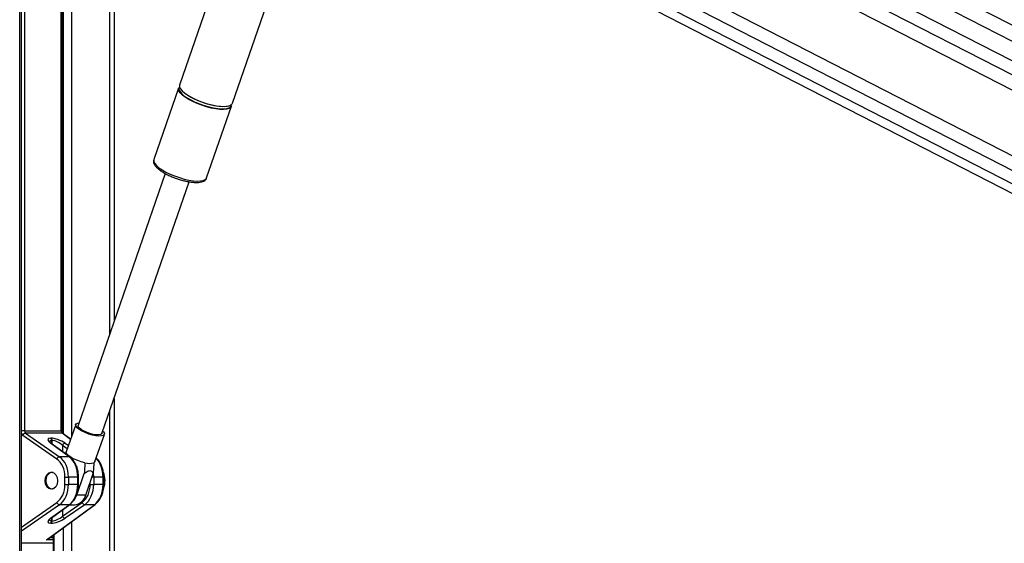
# Model space of a CAD drawing. Header units: millimetres. Extents: x 20 to 23339, y 40 to 19992.
# Tile 49 of 154: x 6850 to 7630, y 7129 to 7544. Entities that reach past the tile are written whole.
import ezdxf

# ---------------------------------------------------------------- set-up
doc = ezdxf.new("R2010")
doc.units = ezdxf.units.MM
doc.header["$LTSCALE"] = 2

msp = doc.modelspace()

# ---------------------------------------------------------------- linework, layer by layer
at = {"color": 8, "linetype": 'Continuous', "lineweight": 25}
for p, q in [((6940.81, 7897.75), (8141.32, 7280.8)), ((6943.37, 7867.99), (8114.71, 7266.02)), ((6943.84, 7856.64), (7930.77, 7349.45)), ((6935.06, 7785.45), (7913.5, 7282.62)), ((6929.17, 7777.89), (8023.64, 7215.44)), ((6850.44, 6590.02), (6850.44, 7760.96)), ((6854.22, 7760.96), (6854.22, 7218.4)), ((6883.4, 7218.4), (6883.4, 7760.96)), ((6885.18, 7216.08), (6885.18, 7760.96)), ((6891.35, 7760.96), (6891.35, 7213.52)), ((6921.84, 7295.46), (6921.84, 7760.96)), ((6921.84, 6590.02), (6921.84, 7234.49)), ((6854.22, 7218.4), (6851.82, 7218.4)), ((6883.98, 7218.4), (6883.4, 7218.4)), ((6890.75, 7211.77), (6884.13, 7216.62)), ((6875.77, 7210.9), (6875.77, 7208.3)), ((6875.99, 7208.14), (6875.99, 7210.9)), ((6888.17, 7204.32), (6884.37, 7206.97)), ((6884.37, 7206.97), (6884.37, 7202)), ((6886.38, 7208.75), (6889.06, 7206.89)), ((6896.42, 7181.88), (6897.01, 7181.88)), ((6897.01, 7176.04), (6896.42, 7176.04)), ((6906.29, 7176.04), (6906.29, 7177.89)), ((6909.08, 7181.88), (6907.66, 7181.88)), ((6917.04, 7181.88), (6916.45, 7181.88)), ((6917.04, 7176.04), (6916.45, 7176.04)), ((6851.82, 7142.25), (6879.88, 7161.75)), ((6881.89, 7159.97), (6851.82, 7139.06)), ((6884.37, 7155.91), (6884.37, 7150.95)), ((6875.77, 7149.61), (6875.77, 7147.02)), ((6875.99, 7147.02), (6875.99, 7149.78)), ((6891.35, 7146.36), (6891.35, 6590.02)), ((6877.4, 7136.14), (6877.4, 6590.02)), ((6885.18, 6590.02), (6885.18, 7141.84)), ((6851.82, 7129.62), (6876.97, 7129.62)), ((6876.97, 7129.41), (6851.82, 7129.41)), ((6876.97, 7132.12), (6871.6, 7132.12)), ((6874.35, 7133.9), (6876.97, 7133.9))]:
    msp.add_line(p, q, dxfattribs=at)
at = {"color": 7, "linetype": 'Continuous', "lineweight": 25}
for p, q in [((8129.24, 7274.09), (6938.61, 7885.97)), ((6923.57, 7773.2), (7968.68, 7236.12)), ((6851.82, 6590.02), (6851.82, 7760.96)), ((6883.98, 7218.4), (6883.98, 7760.96)), ((6925.18, 7760.96), (6925.18, 7305.15)), ((7183.64, 7721.39), (7915.04, 7345.51)), ((7051.38, 7707.52), (6977.1, 7492.63)), ((7018.96, 7478.15), (7091.18, 7687.07)), ((7176.98, 7672.86), (7903.1, 7299.7)), ((6976.26, 7490.21), (6956.65, 7433.47)), ((6982.45, 7485.04), (6981.86, 7485.46)), ((6998.52, 7419), (7018.13, 7475.74)), ((6956.65, 7433.47), (6956.61, 7433.37)), ((6961.86, 7424.84), (6962.2, 7424.59)), ((6965.73, 7422.45), (6896.74, 7222.86)), ((6915.57, 7216.35), (6984.56, 7415.95)), ((6925.18, 7244.18), (6925.18, 6590.02)), ((6894.81, 7223.53), (6887.36, 7201.97)), ((6879.88, 7196.16), (6853.02, 7214.83)), ((6854.22, 7218.4), (6883.4, 7218.4)), ((6855.04, 7216.62), (6881.89, 7197.95)), ((6884.13, 7216.62), (6855.04, 7216.62)), ((6890.81, 7211.95), (6884.68, 7216.45)), ((6910.04, 7194.13), (6917.49, 7215.69)), ((6889.59, 7197.95), (6874.84, 7208.75)), ((6874.99, 7212.68), (6875.22, 7212.68)), ((6890.14, 7197.78), (6875.39, 7208.58)), ((6875.99, 7210.9), (6875.77, 7210.9)), ((6889.59, 7197.95), (6881.89, 7197.95)), ((6895.67, 7167.64), (6901.61, 7184.82)), ((6902.74, 7167.64), (6908.68, 7184.82)), ((6886.26, 7181.88), (6889.05, 7181.88)), ((6886.26, 7176.04), (6886.26, 7181.88)), ((6886.26, 7176.04), (6889.05, 7176.04)), ((6889.05, 7181.88), (6889.05, 7176.04)), ((6896.42, 7181.88), (6889.05, 7181.88)), ((6896.42, 7176.04), (6889.05, 7176.04)), ((6896.42, 7176.04), (6896.42, 7181.88)), ((6897.01, 7176.04), (6897.01, 7181.88)), ((6906.29, 7176.04), (6909.08, 7176.04)), ((6909.08, 7181.88), (6909.08, 7176.04)), ((6916.45, 7181.88), (6909.08, 7181.88)), ((6916.45, 7176.04), (6909.08, 7176.04)), ((6916.45, 7176.04), (6916.45, 7181.88)), ((6917.04, 7176.04), (6917.04, 7181.88)), ((6902.74, 7167.64), (6895.67, 7167.64)), ((6871.6, 7132.12), (6909.62, 7159.97)), ((6872.9, 7132.84), (6910.16, 7160.14)), ((6874.84, 7149.16), (6889.59, 7159.97)), ((6875.39, 7149.34), (6890.14, 7160.14)), ((6889.59, 7159.97), (6881.89, 7159.97)), ((6884.37, 7150.95), (6899.91, 7161.75)), ((6901.92, 7159.97), (6886.38, 7149.16)), ((6889.66, 7159.79), (6893.85, 7159.79)), ((6909.62, 7159.97), (6901.92, 7159.97)), ((6875.22, 7145.23), (6874.99, 7145.23)), ((6875.77, 7147.02), (6875.99, 7147.02)), ((6876.97, 7135.82), (6876.97, 6590.02))]:
    msp.add_line(p, q, dxfattribs=at)
at = {"color": 7, "linetype": 'Continuous', "lineweight": 25, "flags": 128}
for points in [[(6981.53, 7482.98), (6979.27, 7484.71), (6977.59, 7486.4), (6976.53, 7487.97), (6976.14, 7489.38), (6976.26, 7490.21)], [(6977.1, 7492.63), (6977.04, 7492.42), (6977.09, 7491.11), (6977.81, 7489.61), (6979.19, 7487.98), (6981.17, 7486.26), (6983.69, 7484.52), (6986.68, 7482.8), (6990.02, 7481.17), (6993.63, 7479.67), (6997.38, 7478.36), (7001.14, 7477.27), (7004.81, 7476.44), (7008.26, 7475.9), (7011.38, 7475.67), (7014.08, 7475.75), (7016.25, 7476.14), (7017.84, 7476.82), (7018.8, 7477.78), (7018.96, 7478.15)], [(7018.13, 7475.74), (7017.57, 7474.86), (7016.29, 7474.03), (7014.4, 7473.49), (7011.96, 7473.26), (7009.04, 7473.34), (7005.74, 7473.73), (7002.17, 7474.41), (6998.43, 7475.37), (6994.66, 7476.58), (6990.97, 7477.99), (6987.48, 7479.56), (6984.3, 7481.24), (6981.53, 7482.98)], [(6981.84, 7483.33), (6983.16, 7482.46), (6986.11, 7480.77), (6989.41, 7479.16), (6992.97, 7477.68), (6996.67, 7476.38), (7000.39, 7475.31), (7004.01, 7474.49), (7007.42, 7473.96), (7010.5, 7473.73), (7013.15, 7473.81), (7015.3, 7474.19), (7016.87, 7474.87), (7017.81, 7475.81), (7018.1, 7477), (7018.09, 7477.1)], [(7017.59, 7476.67), (7016.76, 7476.21), (7014.89, 7475.68), (7012.48, 7475.45), (7009.6, 7475.53), (7006.34, 7475.91), (7002.82, 7476.59), (6999.13, 7477.54), (6995.41, 7478.73), (6991.76, 7480.12), (6988.32, 7481.67), (6985.18, 7483.33), (6982.45, 7485.04)], [(6897.67, 7219.61), (6896.04, 7220.92), (6895.04, 7222.15), (6894.75, 7223.22), (6895.17, 7224.06), (6896.28, 7224.62), (6897.42, 7224.83)], [(6899.11, 7219.61), (6897.66, 7220.79), (6896.85, 7221.88), (6896.72, 7222.8), (6896.74, 7222.86)], [(6916.25, 7218.32), (6916.85, 7217.67), (6917.5, 7216.51), (6917.44, 7215.55), (6916.66, 7214.84), (6915.23, 7214.43), (6913.23, 7214.35), (6910.78, 7214.6), (6908.04, 7215.16), (6905.19, 7216), (6902.39, 7217.07), (6899.83, 7218.3), (6897.67, 7219.61)], [(6915.57, 7216.35), (6915.38, 7216.03), (6914.47, 7215.49), (6912.95, 7215.24), (6910.91, 7215.32), (6908.53, 7215.72), (6905.97, 7216.41), (6903.42, 7217.33), (6901.08, 7218.43), (6899.11, 7219.61)], [(6902.09, 7193.26), (6899.25, 7193.96), (6896.38, 7194.92), (6893.65, 7196.09), (6891.25, 7197.38), (6889.32, 7198.71), (6887.99, 7200), (6887.35, 7201.17), (6887.36, 7201.97)], [(6910.04, 7194.13), (6909.97, 7193.96), (6909.16, 7193.26)], [(6876.98, 7172.48), (6876.44, 7172.36), (6874.9, 7172.53), (6873.48, 7173.4), (6872.35, 7174.86), (6871.6, 7176.77), (6871.34, 7178.92), (6871.59, 7181.07), (6872.31, 7182.99), (6873.44, 7184.48)], [(6893.34, 7163.31), (6894.48, 7165), (6895.67, 7167.64)]]:
    msp.add_lwpolyline(points, dxfattribs=at)
at = {"color": 8, "linetype": 'Continuous', "lineweight": 25, "flags": 128}
msp.add_lwpolyline([(6956.61, 7433.37), (6956.59, 7433.27), (6956.64, 7431.96), (6957.37, 7430.46), (6958.74, 7428.83), (6960.72, 7427.11), (6963.24, 7425.36), (6966.23, 7423.65), (6969.58, 7422.02), (6973.18, 7420.52), (6976.93, 7419.21), (6980.7, 7418.12), (6984.36, 7417.29), (6987.81, 7416.75), (6990.94, 7416.52), (6993.63, 7416.6), (6995.8, 7416.98), (6997.39, 7417.67), (6998.35, 7418.63), (6998.52, 7419)], dxfattribs=at)
at = {"color": 7, "linetype": 'Continuous', "lineweight": 25}
for centre, radius, start, end in [((6979.04, 7489.64), 2.5, 139.65408, 204.10062), ((6855.49, 7214.08), 2.58, 100.09956, 163.03156), ((6873.58, 7211), 2.19, 357.17511, 49.86962), ((6873.8, 7211), 2.19, 357.17511, 49.86962), ((6886.83, 7206.21), 2.58, 100.09956, 163.03156), ((6882.34, 7195.41), 2.58, 100.09956, 163.03156), ((6905.63, 7205.57), 12.82, 253.98684, 286.01316), ((6876.01, 7182), 3.57, 74.24039, 136.06174), ((6900.57, 7178.95), 17.48, 339.785, 22.4112), ((6892.65, 7170.11), 10.39, 276.62543, 346.25012), ((6882.34, 7162.51), 2.58, 196.96844, 259.90044), ((6902.37, 7162.51), 2.58, 196.96844, 259.90044), ((6873.58, 7146.91), 2.19, 310.13038, 2.82489), ((6873.8, 7146.91), 2.19, 310.13038, 2.82489), ((6886.83, 7151.7), 2.58, 196.96844, 259.90044)]:
    msp.add_arc(centre, radius, start, end, dxfattribs=at)
at = {"color": 8, "linetype": 'Continuous', "lineweight": 25}
for centre, radius, start, end in [((6989.03, 7495.33), 13.99, 208.66972, 239.07684), ((6884.14, 7215.7), 0.917, 54.29461, 90.62031), ((6874.85, 7207.83), 0.917, 54.29461, 90.62031), ((6889.6, 7197.03), 0.917, 54.32182, 90.61961), ((6889.6, 7160.88), 0.917, 269.38071, 305.66586), ((6909.63, 7160.88), 0.917, 269.38071, 305.66586), ((6874.85, 7150.08), 0.917, 269.37969, 305.70539)]:
    msp.add_arc(centre, radius, start, end, dxfattribs=at)
for centre, major_axis, ratio, start_param, end_param in [((6854.33, 7218.4), (0, 4), 0.725623, 2.09913, 2.674381), ((6880.01, 7206.86), (5.87, -3.39), 0.37303, 2.568624, 3.343794), ((6904.02, 7181.88), (0, 18), 0.690648, 4.712389, 5.690182), ((6896.05, 7181.88), (0, 18), 0.723566, 4.712389, 4.897555), ((6880.01, 7151.05), (5.87, 3.39), 0.37303, 2.927718, 3.714561)]:
    msp.add_ellipse(centre, major_axis=major_axis, ratio=ratio, start_param=start_param, end_param=end_param, dxfattribs=at)
at = {"color": 7, "linetype": 'Continuous', "lineweight": 25}
for centre, major_axis, ratio, start_param, end_param in [((6855.71, 7218.4), (0, 2), 0.744139, 1.570796, 2.674381), ((6884.74, 7218.4), (0, 2), 0.670074, 1.570796, 2.674381), ((6880.65, 7208.65), (7.94, -3.19), 0.312033, 2.480791, 4.025408), ((6880.87, 7208.65), (7.94, -3.19), 0.312033, 0.936175, 2.480791), ((6880.24, 7206.86), (5.87, -3.39), 0.37303, 1.024008, 2.568624), ((6874.65, 7181.88), (0, 16), 0.725623, 4.712389, 5.815974), ((6876.03, 7181.88), (0, 18), 0.723566, 4.712389, 5.815974), ((6883.99, 7181.88), (0, 18), 0.690648, 4.712389, 5.815974), ((6874.65, 7176.04), (0, 16), 0.725623, 3.608804, 4.712389), ((6876.03, 7176.04), (0, 18), 0.723566, 3.608804, 4.712389), ((6883.99, 7176.04), (0, 18), 0.690648, 3.608804, 4.712389), ((6894.68, 7176.04), (0, 16), 0.725623, 3.608804, 4.712389), ((6896.05, 7176.04), (0, 18), 0.723566, 3.608804, 4.712389), ((6904.02, 7176.04), (0, 18), 0.690648, 3.608804, 4.712389), ((6880.65, 7149.27), (7.94, 3.19), 0.312033, 2.257778, 3.802394), ((6880.87, 7149.27), (7.94, 3.19), 0.312033, 3.802394, 5.347011), ((6880.24, 7151.05), (5.87, 3.39), 0.37303, 3.714561, 5.259177), ((6870.97, 7133.9), (3.37, 0.79), 0.545657, 4.77392, 5.877505), ((6870.97, 7133.9), (3.22, 1.41), 0.538837, 4.674972, 5.106215)]:
    msp.add_ellipse(centre, major_axis=major_axis, ratio=ratio, start_param=start_param, end_param=end_param, dxfattribs=at)
msp.add_ellipse((6875.48, 7178.96), major_axis=(0, 6.8), ratio=0.725623, dxfattribs=at)
for points, knots in [([(9018.44, 7736.15), (9004.86, 7728.61), (8922.62, 7682.94), (8771.2, 7599.42), (8495.11, 7447.73), (8011.15, 7182.77), (7478.52, 6891.83), (7084.19, 6676.57), (6966.76, 6612.47)], [0, 0, 0, 0, 0.019985, 0.121052, 0.22212, 0.424256, 0.828547, 1, 1, 1, 1]), ([(6956.64, 7433.27), (6956.54, 7432.86), (6956.32, 7431.94), (6956.67, 7430.48), (6957.46, 7428.94), (6958.82, 7427.3), (6960.77, 7425.57), (6963.25, 7423.84), (6966.1, 7422.19), (6969.24, 7420.65), (6972.11, 7419.42), (6973.94, 7418.79), (6974.6, 7418.56)], [0, 0, 0, 0, 0.069319, 0.155657, 0.24997, 0.360051, 0.479169, 0.595922, 0.71041, 0.823597, 0.936101, 1, 1, 1, 1]), ([(6974.6, 7418.56), (6975.09, 7418.38), (6976.74, 7417.78), (6979.59, 7416.97), (6983.03, 7416.16), (6986.32, 7415.62), (6989.37, 7415.36), (6992.12, 7415.39), (6994.44, 7415.75), (6996.28, 7416.42), (6997.59, 7417.41), (6998.36, 7418.35), (6998.46, 7418.94), (6998.48, 7419.03)], [0, 0, 0, 0, 0.046832, 0.155593, 0.264513, 0.373861, 0.484034, 0.595684, 0.709956, 0.815177, 0.903839, 0.985244, 1, 1, 1, 1]), ([(6998.43, 7418.81), (6998.44, 7418.83), (6998.52, 7418.94), (6998.52, 7419.08), (6998.52, 7419.2)], [0, 0, 0, 0, 0.139821, 1, 1, 1, 1]), ([(6884.68, 7216.45), (6884.64, 7216.48), (6884.54, 7216.56), (6884.3, 7216.91), (6884.08, 7217.47), (6883.99, 7218.01), (6883.99, 7218.33), (6883.98, 7218.4)], [0, 0, 0, 0, 0.187673, 0.421671, 0.667767, 0.920815, 1, 1, 1, 1]), ([(6875.39, 7208.58), (6875.17, 7208.75), (6874.63, 7209.17), (6874.11, 7209.67), (6873.96, 7210.03), (6873.98, 7209.94), (6873.98, 7209.93)], [0, 0, 0, 0, 0.255934, 0.645365, 0.979953, 1, 1, 1, 1]), ([(6886.42, 7200.5), (6886.5, 7200.6), (6886.88, 7201.1), (6887.27, 7201.6), (6887.57, 7201.99)], [0, 0, 0, 0, 0.211833, 1, 1, 1, 1]), ([(6897.01, 7181.88), (6897, 7182.48), (6896.96, 7184.21), (6896.55, 7187.03), (6895.64, 7190.2), (6894.3, 7193.09), (6892.62, 7195.53), (6891.16, 7197), (6890.3, 7197.65), (6890.14, 7197.78)], [0, 0, 0, 0, 0.09342, 0.268334, 0.443824, 0.619897, 0.796551, 0.96057, 1, 1, 1, 1]), ([(6902.09, 7193.26), (6902.04, 7192.26), (6901.89, 7189.44), (6901.72, 7186.64), (6901.61, 7184.82)], [0, 0, 0, 0, 0.355137, 1, 1, 1, 1]), ([(6909.16, 7193.26), (6909.11, 7192.26), (6908.96, 7189.44), (6908.79, 7186.64), (6908.68, 7184.82)], [0, 0, 0, 0, 0.355137, 1, 1, 1, 1]), ([(6917.04, 7181.88), (6917.02, 7182.48), (6916.99, 7184.21), (6916.57, 7187.03), (6915.67, 7190.21), (6914.33, 7193.08), (6912.78, 7195.41), (6911.56, 7196.54), (6911.04, 7197.02)], [0, 0, 0, 0, 0.10072, 0.289302, 0.478506, 0.668337, 0.858795, 1, 1, 1, 1]), ([(6901.61, 7184.82), (6902.06, 7185.18), (6903.02, 7185.94), (6904.57, 7186.8), (6906.1, 7187.07), (6907.47, 7186.57), (6908.23, 7185.68), (6908.6, 7184.98), (6908.68, 7184.82)], [0, 0, 0, 0, 0.160414, 0.343899, 0.529303, 0.689128, 0.932103, 1, 1, 1, 1]), ([(6890.14, 7160.14), (6890.53, 7160.45), (6891.64, 7161.33), (6893.25, 7163.19), (6894.81, 7165.78), (6895.99, 7168.75), (6896.74, 7171.92), (6896.99, 7174.39), (6897.01, 7175.75), (6897.01, 7176.04)], [0, 0, 0, 0, 0.095876, 0.267253, 0.440249, 0.614634, 0.789406, 0.955299, 1, 1, 1, 1]), ([(6910.16, 7160.14), (6910.56, 7160.45), (6911.67, 7161.33), (6913.28, 7163.19), (6914.84, 7165.78), (6916.02, 7168.75), (6916.77, 7171.92), (6917.02, 7174.39), (6917.03, 7175.75), (6917.04, 7176.04)], [0, 0, 0, 0, 0.095876, 0.267253, 0.440249, 0.614634, 0.789406, 0.955299, 1, 1, 1, 1]), ([(6874.01, 7148.03), (6874, 7148.03), (6874, 7148.02), (6874.4, 7148.56), (6875.03, 7149.06), (6875.39, 7149.34)], [0, 0, 0, 0, 0.212854, 0.55548, 1, 1, 1, 1]), ([(6938.01, 6612.47), (7144.91, 6725.32), (7472.34, 6903.93), (7799.91, 7082.69), (7920.49, 7148.5)], [0, 0, 0, 0, 0.6318872, 1, 1, 1, 1])]:
    msp.add_open_spline(points, degree=3, knots=knots, dxfattribs=at)

doc.saveas('drawing.dxf')
